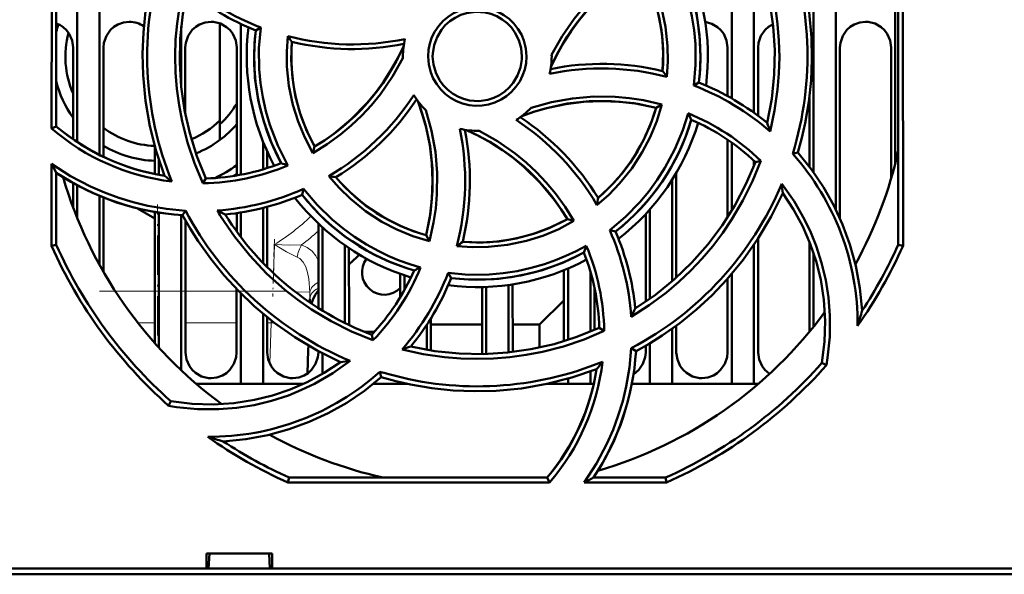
# Model space of a CAD drawing. Extents: x -1358 to 1757, y -1497 to 607.
# Tile 5 of 97: x -32 to 34, y -1349 to -1311. Entities that reach past the tile are written whole.
import ezdxf

# ---------------------------------------------------------------- set-up
doc = ezdxf.new("R2010")
doc.units = 0
doc.linetypes.add('DASHDOT', pattern=[18.5, 12, -3, 0.5, -3])

msp = doc.modelspace()

# ---------------------------------------------------------------- linework, layer by layer
at = {"color": 7, "lineweight": 50}
for p, q in [((-27.109, -1299.949), (-27.109, -1320.424)), ((-30.321, -1318.663), (-30.305, -1301.1)), ((-30.009, -1318.518), (-30.009, -1301.163)), ((-28.609, -1302.982), (-28.609, -1319.565)), ((15.391, -1305.691), (15.391, -1316.635)), ((16.891, -1306.465), (16.891, -1317.601)), ((20.891, -1306.135), (20.891, -1321.596)), ((22.391, -1306.631), (22.391, -1324.099)), ((26.391, -1308.95), (26.391, -1320.985)), ((26.591, -1326.47), (26.591, -1309.115)), ((26.894, -1308.974), (26.91, -1326.538)), ((-21.609, -1311.803), (-21.609, -1315.814)), ((-19.009, -1311.592), (-19.009, -1318.114)), ((-17.609, -1311.625), (-17.609, -1321.768)), ((-16.27, -1311.865), (-16.606, -1312.063)), ((-28.882, -1319.375), (-28.879, -1313.217)), ((-26.839, -1313.217), (-26.836, -1320.558)), ((-21.339, -1313.217), (-21.337, -1317.661)), ((-17.883, -1321.817), (-17.879, -1313.217)), ((-6.709, -1313.817), (-6.708, -1313.924)), ((3.291, -1313.817), (3.29, -1313.709)), ((15.12, -1316.483), (15.121, -1313.217)), ((17.161, -1313.217), (17.163, -1317.8)), ((22.661, -1313.217), (22.666, -1324.686)), ((26.117, -1321.983), (26.121, -1313.217)), ((12.851, -1315.771), (13.188, -1315.57)), ((10.691, -1317.041), (10.307, -1317.261)), ((20.618, -1321.227), (20.62, -1316.603)), ((-19.009, -1318.114), (-19.009, -1319.429)), ((-30.009, -1318.518), (-30.321, -1318.663)), ((-16.109, -1319.552), (-16.109, -1321.406)), ((15.116, -1324.632), (15.118, -1319.411)), ((15.391, -1319.601), (15.391, -1324.192)), ((-23.383, -1321.718), (-23.382, -1319.867)), ((-15.836, -1320.195), (-15.836, -1321.322)), ((-12.757, -1320.307), (-12.642, -1319.877)), ((19.491, -1320.357), (19.843, -1320.28)), ((-30.328, -1326.538), (-30.323, -1321.036)), ((-23.109, -1320.767), (-23.109, -1321.772)), ((-15.709, -1320.469), (-15.836, -1320.542)), ((16.891, -1320.825), (16.891, -1321.167)), ((17.354, -1320.833), (16.988, -1320.916)), ((-30.009, -1326.47), (-30.009, -1321.631)), ((-17.883, -1321.724), (-18.105, -1321.852)), ((11.665, -1321.652), (11.668, -1328.687)), ((-28.884, -1323.943), (-28.883, -1322.314)), ((-20.15, -1322.335), (-19.95, -1322.016)), ((11.391, -1322.101), (11.391, -1328.932)), ((-28.609, -1322.468), (-28.609, -1324.652)), ((-13.381, -1322.72), (-13.482, -1323.11)), ((-27.109, -1323.184), (-27.109, -1327.811)), ((-26.835, -1323.296), (-26.832, -1328.302)), ((-23.384, -1324.698), (-24.547, -1324.026)), ((-23.388, -1333.079), (-23.384, -1324.263)), ((-23.109, -1324.311), (-23.109, -1333.388)), ((-21.518, -1324.486), (-21.322, -1324.18)), ((-17.884, -1325.578), (-17.884, -1324.346)), ((-17.609, -1324.304), (-17.609, -1325.947)), ((-16.109, -1323.998), (-16.109, -1327.694)), ((-15.834, -1323.926), (-15.833, -1327.975)), ((9.613, -1330.303), (9.616, -1324.399)), ((9.891, -1324.097), (9.891, -1330.109)), ((-21.609, -1324.48), (-21.609, -1334.911)), ((-21.334, -1324.821), (-21.33, -1333.717)), ((-12.387, -1330.727), (-12.384, -1325.055)), ((4.789, -1324.869), (4.351, -1324.749)), ((-12.109, -1330.899), (-12.109, -1325.31)), ((7.194, -1325.491), (7.585, -1325.59)), ((-4.928, -1326.228), (-5.154, -1325.832)), ((17.167, -1326.066), (17.17, -1333.717)), ((20.612, -1332.33), (20.615, -1326.248)), ((-30.009, -1326.47), (-30.328, -1326.538)), ((-10.609, -1331.726), (-10.609, -1326.507)), ((-10.333, -1326.696), (-10.331, -1331.861)), ((16.891, -1326.48), (16.891, -1335.817)), ((20.891, -1326.998), (20.891, -1331.989)), ((26.91, -1326.538), (26.591, -1326.47)), ((-3.671, -1328.364), (-3.463, -1328.714)), ((4.112, -1332.952), (4.114, -1328.181)), ((4.391, -1328.066), (4.391, -1332.865)), ((5.891, -1328.253), (5.891, -1332.316)), ((-6.886, -1329.995), (-6.886, -1328.427)), ((-6.609, -1329.517), (-6.609, -1328.522)), ((15.112, -1333.717), (15.114, -1328.757)), ((15.391, -1328.44), (15.391, -1335.817)), ((-17.888, -1333.717), (-17.886, -1329.456)), ((-1.388, -1333.717), (-1.386, -1329.313)), ((-1.109, -1329.305), (-1.109, -1333.808)), ((0.391, -1329.174), (0.391, -1333.706)), ((0.668, -1329.133), (0.67, -1333.675)), ((6.168, -1329.346), (6.169, -1332.199)), ((-17.609, -1329.737), (-17.609, -1335.817)), ((-12.962, -1330.099), (-12.969, -1330.345)), ((2.481, -1331.829), (4.113, -1330.216)), ((-16.109, -1331.105), (-16.109, -1335.817)), ((-15.831, -1331.334), (-15.83, -1333.717)), ((-4.831, -1331.425), (-4.83, -1333.572)), ((-9.275, -1332.329), (-8.637, -1332.329)), ((-5.109, -1331.86), (-5.109, -1333.526)), ((-1.387, -1331.829), (-4.831, -1331.829)), ((2.481, -1331.829), (0.669, -1331.829)), ((2.481, -1333.374), (2.481, -1331.829)), ((6.819, -1332.264), (6.49, -1332.057)), ((11.391, -1332.112), (11.391, -1335.817)), ((11.669, -1331.91), (11.67, -1333.717)), ((-8.808, -1332.513), (-8.721, -1332.892)), ((-13.067, -1333.552), (-13.115, -1335.124)), ((-13.058, -1333.246), (-13.067, -1333.552)), ((-12.388, -1333.717), (-12.388, -1333.621)), ((8.646, -1333.425), (8.96, -1333.626)), ((9.612, -1333.717), (9.612, -1333.261)), ((9.891, -1333.096), (9.891, -1335.817)), ((-12.109, -1335.143), (-12.109, -1333.769)), ((-1.392, -1333.815), (-1.388, -1333.717)), ((-8.173, -1335.367), (-8.253, -1335.002)), ((5.891, -1334.994), (5.891, -1335.817)), ((21.458, -1334.415), (21.763, -1334.563)), ((-8.193, -1335.386), (-8.149, -1335.375)), ((4.391, -1335.475), (4.391, -1335.817)), ((-17.609, -1335.817), (-20.604, -1335.817)), ((-16.109, -1335.817), (-17.609, -1335.817)), ((-13.388, -1335.817), (-16.109, -1335.817)), ((-6.609, -1335.817), (-8.704, -1335.817)), ((-6.609, -1335.817), (-6.609, -1335.777)), ((-6.431, -1335.817), (-6.609, -1335.817)), ((4.391, -1335.817), (3.018, -1335.817)), ((5.891, -1335.817), (4.391, -1335.817)), ((6.122, -1335.817), (5.891, -1335.817)), ((9.891, -1335.817), (8.677, -1335.817)), ((11.391, -1335.817), (9.891, -1335.817)), ((15.391, -1335.817), (11.391, -1335.817)), ((16.891, -1335.817), (15.391, -1335.817)), ((17.185, -1335.817), (16.891, -1335.817)), ((-22.308, -1336.983), (-22.457, -1337.29)), ((-14.434, -1342.45), (-14.363, -1342.116)), ((-14.363, -1342.116), (2.993, -1342.116)), ((2.993, -1342.116), (3.148, -1342.45)), ((6.106, -1342.116), (10.944, -1342.116)), ((10.944, -1342.116), (11.015, -1342.45)), ((3.148, -1342.45), (-14.434, -1342.45)), ((11.015, -1342.45), (5.472, -1342.45)), ((-19.912, -1348.217), (-19.912, -1347.217)), ((-19.911, -1347.217), (-15.507, -1347.217)), ((-19.773, -1348.217), (-19.709, -1347.217)), ((-15.709, -1347.217), (-15.645, -1348.217)), ((-15.507, -1347.217), (-15.507, -1348.217)), ((-139.506, -1348.217), (-19.912, -1348.217)), ((-19.912, -1348.217), (-19.773, -1348.217)), ((-19.859, -1348.217), (-15.559, -1348.217)), ((-15.645, -1348.217), (-15.506, -1348.217)), ((-15.506, -1348.217), (93.088, -1348.217)), ((103.268, -1348.616), (-149.686, -1348.616))]:
    msp.add_line(p, q, dxfattribs=at)
at = {"color": 7, "linetype": 'DASHDOT', "lineweight": 18, "ltscale": 0.219763}
msp.add_line((-23.209, -1332.562), (-23.209, -1323.771), dxfattribs=at)
at = {"color": 7, "linetype": 'DASHDOT', "lineweight": 18, "ltscale": 0.096038}
msp.add_line((-15.341, -1326.097), (-15.458, -1329.937), dxfattribs=at)
at = {"color": 7, "lineweight": 18}
for p, q in [((-15.411, -1328.385), (-15.352, -1326.464)), ((-26.046, -1329.586), (-23.387, -1329.586)), ((-21.332, -1329.586), (-17.887, -1329.586)), ((-13.951, -1329.632), (-12.959, -1329.662)), ((-15.566, -1331.708), (-15.557, -1331.551)), ((-23.388, -1331.708), (-24.532, -1331.708)), ((-17.888, -1331.708), (-21.331, -1331.708)), ((-15.566, -1331.708), (-15.831, -1331.708)), ((-15.65, -1334.461), (-15.566, -1331.708))]:
    msp.add_line(p, q, dxfattribs=at)
at = {"color": 7, "linetype": 'DASHDOT', "lineweight": 18, "ltscale": 0.31469}
msp.add_line((-14.508, -1329.586), (-27.096, -1329.586), dxfattribs=at)
at = {"color": 7, "lineweight": 50}
for points in [[(17.785, -1318.288), (18.089, -1316.66), (18.256, -1315.031), (18.288, -1313.404), (18.187, -1311.785), (17.964, -1310.21), (17.615, -1308.654), (17.138, -1307.121), (16.532, -1305.616)], [(16.722, -1305.311), (17.292, -1306.667), (17.759, -1308.052), (18.123, -1309.465), (18.33, -1310.551), (18.479, -1311.649), (18.569, -1312.755), (18.599, -1313.864), (18.569, -1314.958), (18.48, -1316.048), (18.274, -1317.455), (17.969, -1318.852)], [(19.313, -1305.796), (19.875, -1307.458), (20.302, -1309.142), (20.595, -1310.843), (20.755, -1312.554), (20.79, -1313.994), (20.734, -1315.431), (20.585, -1316.866), (20.341, -1318.301), (20.115, -1319.293), (19.842, -1320.28)], [(12.851, -1315.771), (12.97, -1314.389), (12.953, -1313), (12.866, -1312.057), (12.719, -1311.116), (12.512, -1310.173), (12.105, -1308.827), (11.573, -1307.533), (11.037, -1306.499)], [(11.468, -1306.649), (12.131, -1308.021), (12.651, -1309.436), (13.02, -1310.887), (13.235, -1312.37), (13.297, -1313.875), (13.265, -1314.721), (13.188, -1315.57)], [(-22.731, -1321.837), (-23.293, -1320.175), (-23.72, -1318.491), (-24.013, -1316.79), (-24.173, -1315.079), (-24.208, -1313.639), (-24.152, -1312.202), (-24.003, -1310.767), (-23.759, -1309.332), (-23.533, -1308.34), (-23.26, -1307.354)], [(9.224, -1307.756), (8.57, -1308.172), (7.943, -1308.618), (6.774, -1309.593), (5.714, -1310.678), (5.133, -1311.379), (4.592, -1312.116), (4.093, -1312.891), (3.641, -1313.698), (3.239, -1314.535)], [(3.29, -1313.709), (3.994, -1312.463), (4.809, -1311.293), (5.416, -1310.554), (6.069, -1309.853), (6.767, -1309.191), (7.503, -1308.574), (8.394, -1307.925), (9.334, -1307.339)], [(10.752, -1314.796), (10.792, -1313.58), (10.717, -1312.379), (10.525, -1311.196), (10.216, -1310.039), (9.793, -1308.912), (9.223, -1307.756)], [(9.334, -1307.339), (9.885, -1308.374), (10.335, -1309.444), (10.683, -1310.547), (10.951, -1311.818), (11.086, -1313.113), (11.098, -1314.145), (11.027, -1315.183)], [(-20.15, -1322.338), (-20.719, -1320.979), (-21.186, -1319.591), (-21.548, -1318.175), (-21.753, -1317.092), (-21.9, -1315.997), (-21.988, -1314.889), (-22.016, -1313.778), (-21.985, -1312.683), (-21.894, -1311.591), (-21.688, -1310.189), (-21.382, -1308.797)], [(-21.203, -1309.346), (-21.507, -1310.973), (-21.674, -1312.602), (-21.706, -1314.229), (-21.605, -1315.849), (-21.382, -1317.423), (-21.033, -1318.979), (-20.556, -1320.512), (-19.95, -1322.017)], [(-5.016, -1313.817), (-4.988, -1313.374), (-4.902, -1312.945), (-4.757, -1312.531), (-4.556, -1312.137), (-4.302, -1311.766), (-4.002, -1311.433), (-3.671, -1311.152), (-3.302, -1310.918), (-2.893, -1310.731), (-2.462, -1310.599), (-2.028, -1310.525), (-1.591, -1310.511), (-1.156, -1310.557), (-0.719, -1310.664), (-0.298, -1310.827), (0.086, -1311.038), (0.435, -1311.297), (0.75, -1311.607), (1.024, -1311.958), (1.253, -1312.348), (1.424, -1312.751), (1.556, -1313.273), (1.598, -1313.817)], [(1.291, -1313.817), (1.236, -1313.271), (1.077, -1312.729), (0.821, -1312.215), (0.582, -1311.882), (0.296, -1311.585), (-0.038, -1311.327), (-0.401, -1311.118), (-0.791, -1310.96), (-1.19, -1310.86), (-1.811, -1310.818), (-2.428, -1310.903), (-2.821, -1311.03), (-3.201, -1311.216), (-3.556, -1311.453), (-3.858, -1311.723), (-4.117, -1312.033), (-4.409, -1312.529), (-4.605, -1313.063), (-4.701, -1313.61), (-4.709, -1313.817)], [(-28.879, -1313.217), (-28.95, -1312.752), (-29.146, -1312.306), (-29.33, -1312.052), (-29.557, -1311.839), (-29.774, -1311.698), (-30.009, -1311.591)], [(-25.109, -1311.485), (-25.501, -1311.53), (-25.873, -1311.661), (-26.137, -1311.821), (-26.367, -1312.029), (-26.643, -1312.436), (-26.804, -1312.895), (-26.839, -1313.217)], [(-19.609, -1311.485), (-20.001, -1311.53), (-20.373, -1311.661), (-20.637, -1311.821), (-20.867, -1312.029), (-21.143, -1312.436), (-21.304, -1312.895), (-21.339, -1313.217)], [(-17.879, -1313.217), (-17.95, -1312.752), (-18.146, -1312.306), (-18.33, -1312.052), (-18.557, -1311.839), (-18.971, -1311.606), (-19.432, -1311.494), (-19.609, -1311.485)], [(15.121, -1313.217), (15.05, -1312.752), (14.854, -1312.306), (14.67, -1312.052), (14.443, -1311.839), (14.052, -1311.615), (13.617, -1311.5)], [(18.172, -1311.64), (17.863, -1311.821), (17.633, -1312.029), (17.357, -1312.436), (17.196, -1312.895), (17.161, -1313.217)], [(24.391, -1311.485), (23.999, -1311.53), (23.627, -1311.661), (23.363, -1311.821), (23.133, -1312.029), (22.857, -1312.436), (22.696, -1312.895), (22.661, -1313.217)], [(26.121, -1313.217), (26.05, -1312.752), (25.854, -1312.306), (25.67, -1312.052), (25.443, -1311.839), (25.029, -1311.606), (24.568, -1311.494), (24.391, -1311.485)], [(-14.886, -1320.984), (-15.55, -1319.612), (-16.069, -1318.198), (-16.438, -1316.746), (-16.653, -1315.263), (-16.715, -1313.759), (-16.683, -1312.912), (-16.606, -1312.063)], [(-16.27, -1311.865), (-16.384, -1313.266), (-16.363, -1314.667), (-16.273, -1315.613), (-16.124, -1316.556), (-15.915, -1317.497), (-15.653, -1318.403), (-15.117, -1319.806), (-14.438, -1321.142)], [(-12.756, -1320.309), (-13.309, -1319.26), (-13.76, -1318.178), (-14.109, -1317.066), (-14.375, -1315.793), (-14.509, -1314.501), (-14.519, -1313.479), (-14.446, -1312.453)], [(-14.17, -1312.837), (-14.21, -1314.053), (-14.135, -1315.255), (-13.943, -1316.437), (-13.634, -1317.594), (-13.211, -1318.721), (-12.641, -1319.878)], [(-12.642, -1319.877), (-11.988, -1319.461), (-11.361, -1319.015), (-10.192, -1318.04), (-9.132, -1316.955), (-8.551, -1316.254), (-8.01, -1315.517), (-7.512, -1314.742), (-7.059, -1313.935), (-6.657, -1313.098)], [(1.598, -1313.817), (1.571, -1314.259), (1.486, -1314.689), (1.341, -1315.103), (1.141, -1315.497), (0.887, -1315.868), (0.589, -1316.202), (0.257, -1316.483), (-0.111, -1316.718), (-0.52, -1316.906), (-0.95, -1317.039), (-1.384, -1317.114), (-1.821, -1317.128), (-2.256, -1317.083), (-2.693, -1316.977), (-3.114, -1316.814), (-3.499, -1316.605), (-3.848, -1316.346), (-4.164, -1316.037), (-4.438, -1315.687), (-4.669, -1315.297), (-4.84, -1314.894), (-4.974, -1314.366), (-5.016, -1313.817)], [(-4.709, -1313.817), (-4.654, -1314.362), (-4.495, -1314.904), (-4.239, -1315.418), (-4, -1315.751), (-3.714, -1316.048), (-3.38, -1316.306), (-3.017, -1316.515), (-2.628, -1316.673), (-2.228, -1316.773), (-1.607, -1316.815), (-0.99, -1316.73), (-0.597, -1316.603), (-0.217, -1316.417), (0.138, -1316.18), (0.44, -1315.91), (0.699, -1315.6), (0.991, -1315.104), (1.187, -1314.57), (1.283, -1314.023), (1.291, -1313.817)], [(-6.708, -1313.924), (-7.41, -1315.171), (-8.223, -1316.341), (-8.829, -1317.081), (-9.48, -1317.783), (-10.177, -1318.446), (-10.912, -1319.064), (-11.809, -1319.719), (-12.756, -1320.309)], [(-5.153, -1325.832), (-4.856, -1324.338), (-4.709, -1322.838), (-4.717, -1321.34), (-4.882, -1319.851), (-5.201, -1318.379), (-5.437, -1317.589), (-5.716, -1316.808)], [(-5.154, -1325.832), (-4.903, -1324.617), (-4.757, -1323.4), (-4.711, -1322.186), (-4.763, -1320.982), (-4.91, -1319.779), (-5.156, -1318.582), (-5.408, -1317.688), (-5.716, -1316.808)], [(10.307, -1317.261), (8.813, -1316.963), (7.313, -1316.817), (5.814, -1316.825), (4.325, -1316.989), (2.853, -1317.308), (2.063, -1317.544), (1.282, -1317.823)], [(10.307, -1317.261), (9.091, -1317.011), (7.874, -1316.865), (6.66, -1316.819), (5.456, -1316.87), (4.253, -1317.018), (3.056, -1317.264), (2.162, -1317.515), (1.282, -1317.823)], [(1.907, -1317.27), (3.288, -1316.886), (4.693, -1316.634), (6.125, -1316.516), (7.562, -1316.531), (8.514, -1316.616), (9.461, -1316.76), (10.691, -1317.039)], [(10.691, -1317.039), (10.352, -1318.157), (9.915, -1319.23), (9.382, -1320.256), (8.673, -1321.345), (7.853, -1322.358), (7.123, -1323.106), (6.328, -1323.8)], [(-5.163, -1317.432), (-4.777, -1318.813), (-4.523, -1320.217), (-4.404, -1321.648), (-4.418, -1323.085), (-4.501, -1324.037), (-4.644, -1324.983), (-4.926, -1326.229)], [(7.194, -1325.491), (8.252, -1324.601), (9.22, -1323.611), (9.825, -1322.883), (10.386, -1322.113), (10.907, -1321.3), (11.572, -1320.058), (12.113, -1318.765), (12.47, -1317.64)], [(4.351, -1324.749), (3.935, -1324.095), (3.49, -1323.469), (2.514, -1322.299), (1.429, -1321.24), (0.729, -1320.658), (-0.009, -1320.118), (-0.784, -1319.619), (-1.591, -1319.167), (-2.427, -1318.765)], [(-1.592, -1318.815), (-0.345, -1319.519), (0.826, -1320.333), (1.566, -1320.941), (2.268, -1321.593), (2.931, -1322.291), (3.549, -1323.026), (4.202, -1323.922), (4.791, -1324.868)], [(19.842, -1320.28), (20.755, -1321.41), (21.559, -1322.595), (22.257, -1323.831), (22.851, -1325.118), (23.342, -1326.452), (23.741, -1327.896), (24.015, -1329.379), (24.16, -1330.898)], [(-30.323, -1321.036), (-29.05, -1321.857), (-27.712, -1322.561), (-26.776, -1322.968), (-25.816, -1323.321), (-24.846, -1323.614), (-23.862, -1323.849), (-22.601, -1324.062), (-21.322, -1324.18)], [(17.355, -1320.832), (16.8, -1322.193), (16.151, -1323.503), (15.41, -1324.759), (14.788, -1325.675), (14.117, -1326.557), (13.4, -1327.403), (12.637, -1328.208), (11.844, -1328.961), (11.01, -1329.669), (9.855, -1330.53), (8.634, -1331.311)], [(8.913, -1330.762), (10.279, -1329.826), (11.55, -1328.792), (12.722, -1327.665), (13.797, -1326.448), (14.752, -1325.177), (15.606, -1323.83), (16.352, -1322.408), (16.988, -1320.916)], [(-4.926, -1326.229), (-6.039, -1325.89), (-7.109, -1325.453), (-8.133, -1324.92), (-9.224, -1324.209), (-10.241, -1323.385), (-10.993, -1322.653), (-11.69, -1321.854)], [(18.752, -1322.385), (19.581, -1323.551), (20.291, -1324.782), (20.706, -1325.65), (21.066, -1326.543), (21.436, -1327.682), (21.715, -1328.845), (21.903, -1330.026), (21.998, -1331.218), (21.988, -1332.648), (21.843, -1334.075), (21.762, -1334.563)], [(-13.381, -1322.72), (-12.471, -1323.794), (-11.466, -1324.772), (-10.734, -1325.378), (-9.964, -1325.939), (-9.153, -1326.456), (-8.33, -1326.912), (-7.648, -1327.239), (-6.952, -1327.528), (-6.243, -1327.779), (-5.521, -1327.992)], [(18.826, -1323.01), (18.048, -1324.583), (17.16, -1326.076), (16.164, -1327.485), (15.068, -1328.809), (14.075, -1329.852), (13.019, -1330.828), (11.899, -1331.738), (10.712, -1332.579), (9.85, -1333.12), (8.96, -1333.626)], [(21.458, -1334.415), (21.64, -1332.989), (21.686, -1331.574), (21.596, -1330.175), (21.377, -1328.798), (21.075, -1327.583), (20.674, -1326.398), (20.169, -1325.241), (19.551, -1324.104), (18.826, -1323.01)], [(-10.903, -1334.352), (-12.476, -1333.574), (-13.969, -1332.686), (-15.378, -1331.69), (-16.702, -1330.593), (-17.744, -1329.6), (-18.721, -1328.545), (-19.63, -1327.424), (-20.471, -1326.237), (-21.013, -1325.376), (-21.518, -1324.486)], [(-18.963, -1324.55), (-18.038, -1325.916), (-17.01, -1327.194), (-15.871, -1328.392), (-14.638, -1329.495), (-13.762, -1330.179), (-12.852, -1330.814), (-11.534, -1331.61), (-10.157, -1332.304), (-8.722, -1332.893)], [(4.791, -1324.868), (3.763, -1325.417), (2.698, -1325.866), (1.598, -1326.214), (0.327, -1326.483), (-0.971, -1326.62), (-2.026, -1326.634), (-3.088, -1326.561)], [(-2.688, -1326.278), (-1.473, -1326.318), (-0.271, -1326.243), (0.911, -1326.051), (2.068, -1325.742), (3.195, -1325.318), (4.352, -1324.749)], [(-3.671, -1328.364), (-2.298, -1328.484), (-0.916, -1328.469), (0.024, -1328.382), (0.962, -1328.235), (1.904, -1328.029), (2.814, -1327.769), (3.538, -1327.516), (4.246, -1327.226), (4.939, -1326.899), (5.617, -1326.534)], [(5.458, -1326.993), (4.087, -1327.657), (2.672, -1328.176), (1.22, -1328.545), (-0.262, -1328.761), (-1.767, -1328.822), (-2.613, -1328.791), (-3.463, -1328.714)], [(-12.386, -1329.52), (-12.598, -1329.832), (-12.761, -1330.171), (-12.85, -1330.426)], [(6.821, -1332.264), (5.467, -1332.833), (4.082, -1333.301), (2.67, -1333.665), (1.582, -1333.873), (0.483, -1334.022), (-0.622, -1334.112), (-1.73, -1334.143), (-2.823, -1334.114), (-3.913, -1334.025), (-5.346, -1333.815), (-6.769, -1333.502)], [(-6.18, -1333.31), (-4.553, -1333.615), (-2.923, -1333.781), (-1.297, -1333.813), (0.323, -1333.713), (1.897, -1333.49), (3.453, -1333.141), (4.987, -1332.663), (6.492, -1332.057)], [(5.472, -1342.45), (6.298, -1341.181), (7.005, -1339.846), (7.415, -1338.912), (7.771, -1337.954), (8.067, -1336.986), (8.305, -1336.003), (8.525, -1334.723), (8.646, -1333.425)], [(-10.257, -1334.275), (-11.421, -1335.104), (-12.651, -1335.816), (-13.518, -1336.231), (-14.411, -1336.592), (-15.548, -1336.963), (-16.711, -1337.244), (-17.892, -1337.432), (-19.084, -1337.528), (-20.513, -1337.52), (-21.939, -1337.376), (-22.457, -1337.29)], [(-21.33, -1333.717), (-21.258, -1334.18), (-21.062, -1334.624), (-20.878, -1334.876), (-20.651, -1335.088), (-20.238, -1335.32), (-19.777, -1335.428), (-19.609, -1335.437)], [(-19.609, -1335.437), (-19.214, -1335.391), (-18.839, -1335.258), (-18.577, -1335.096), (-18.349, -1334.886), (-18.077, -1334.478), (-17.92, -1334.019), (-17.888, -1333.717)], [(-15.83, -1333.717), (-15.758, -1334.18), (-15.562, -1334.624), (-15.378, -1334.876), (-15.151, -1335.088), (-14.738, -1335.32), (-14.277, -1335.428), (-14.109, -1335.437)], [(-14.109, -1335.437), (-13.714, -1335.391), (-13.339, -1335.258), (-13.077, -1335.096), (-12.849, -1334.886), (-12.577, -1334.478), (-12.42, -1334.019), (-12.388, -1333.717)], [(8.791, -1335.186), (9.151, -1334.886), (9.423, -1334.478), (9.58, -1334.019), (9.612, -1333.717)], [(11.67, -1333.717), (11.742, -1334.18), (11.938, -1334.624), (12.122, -1334.876), (12.349, -1335.088), (12.762, -1335.32), (13.223, -1335.428), (13.391, -1335.437)], [(13.391, -1335.437), (13.786, -1335.391), (14.161, -1335.258), (14.423, -1335.096), (14.651, -1334.886), (14.923, -1334.478), (15.08, -1334.019), (15.112, -1333.717)], [(17.17, -1333.717), (17.242, -1334.18), (17.438, -1334.624), (17.622, -1334.876), (17.935, -1335.15)], [(-22.308, -1336.983), (-20.882, -1337.166), (-19.466, -1337.211), (-18.068, -1337.122), (-16.691, -1336.903), (-15.476, -1336.601), (-14.291, -1336.2), (-13.134, -1335.695), (-11.997, -1335.076), (-10.903, -1334.352)], [(6.311, -1334.838), (4.649, -1335.4), (2.965, -1335.828), (1.265, -1336.12), (-0.447, -1336.281), (-1.886, -1336.316), (-3.323, -1336.26), (-4.758, -1336.111), (-6.193, -1335.867), (-7.185, -1335.64), (-8.172, -1335.368)], [(-8.172, -1335.368), (-9.302, -1336.28), (-10.487, -1337.085), (-11.724, -1337.783), (-13.01, -1338.377), (-14.344, -1338.868), (-15.788, -1339.267), (-17.272, -1339.54), (-18.79, -1339.686)]]:
    msp.add_lwpolyline(points, dxfattribs=at)
at = {"color": 7, "lineweight": 18}
for points in [[(-13.813, -1327.299), (-14.539, -1326.952), (-15.352, -1326.464)], [(-15.352, -1326.464), (-14.353, -1326.5), (-13.52, -1326.486)], [(-13.52, -1326.486), (-13.136, -1326.652), (-12.817, -1326.907), (-12.571, -1327.219), (-12.385, -1327.572)], [(-12.959, -1329.662), (-13.031, -1328.759), (-13.113, -1328.344), (-13.24, -1327.956), (-13.412, -1327.634), (-13.646, -1327.39), (-13.813, -1327.299)]]:
    msp.add_lwpolyline(points, dxfattribs=at)
at = {"color": 7, "lineweight": 50}
for centre, radius, start, end in [((-1.716, -1313.797), 22.199, 342.81091, 22.15283), ((-1.709, -1313.817), 15.5, 352.75852, 28.28278), ((-1.701, -1313.815), 14.992, 353.2776, 28.55355), ((-1.702, -1313.796), 22.199, 162.9283, 202.31487), ((-1.7, -1313.815), 12.49, 355.49399, 29.0174), ((-10.097, -1295.783), 17.226, 229.07126, 249.00303), ((-10.157, -1295.906), 17.396, 230.58367, 248.24047), ((-23.209, -1313.829), 7, 161.88722, 166.28712), ((-25.105, -1313.222), 1.737, 55.40934, 90.12117), ((-23.209, -1313.829), 6.188, 165.10325, 203.5793), ((-1.709, -1313.817), 15.5, 172.75832, 208.28287), ((-1.715, -1313.818), 14.993, 173.27679, 208.54961), ((-10.101, -1295.723), 17.286, 255.44136, 281.78891), ((-0.577, -1302.813), 16.89, 214.80123, 216.40578), ((-1.71, -1313.817), 12.498, 175.50406, 209.00626), ((-10.106, -1296.037), 17.283, 256.40089, 281.57989), ((-1.709, -1313.817), 5, 166.42763, 179.99999), ((-1.709, -1313.817), 5, 346.40382, 360), ((6.688, -1331.596), 17.284, 76.40104, 101.57962), ((6.683, -1331.877), 17.251, 75.41344, 101.8149), ((-3.672, -1325.33), 17.862, 34.61917, 36.14068), ((-23.209, -1313.829), 7, 193.71282, 215.87357), ((6.678, -1331.819), 17.194, 48.95456, 68.96231), ((6.739, -1331.727), 17.396, 50.58355, 68.24028), ((-20.406, -1306.973), 17.247, 300.35718, 326.78306), ((-1.709, -1313.817), 5, 211.38447, 226.31339), ((-23.209, -1313.829), 6.188, 312.74385, 329.43446), ((-20.219, -1307.182), 17.284, 301.40077, 326.57907), ((-1.709, -1313.817), 5, 301.36761, 316.31182), ((-1.702, -1313.821), 12.492, 310.49621, 344.01685), ((-9.17, -1328.434), 24.18, 25.38447, 26.50377), ((6.657, -1331.862), 15.365, 45.87796, 67.77053), ((-23.209, -1313.829), 6, 292.40107, 314.427), ((-23.209, -1313.829), 7, 306.8699, 319.56019), ((-8.536, -1332.496), 17.222, 30.33021, 56.80168), ((-8.344, -1332.327), 17.284, 31.40071, 56.57917), ((-1.704, -1313.821), 14.993, 308.27975, 343.55042), ((-1.709, -1313.817), 15.5, 307.75877, 343.2808), ((6.75, -1331.722), 14.886, 46.5455, 66.54045), ((-2.903, -1325.353), 21.861, 17.30115, 18.85717), ((-20.378, -1307.048), 15.29, 229.43503, 263.0111), ((-20.353, -1306.984), 15.043, 230.06576, 260.90389), ((-23.209, -1313.829), 6, 232.79327, 268.24283), ((-19.785, -1322.193), 17.259, 345.33773, 11.7583), ((-1.709, -1313.817), 5, 256.35958, 271.34427), ((-19.489, -1322.214), 17.284, 346.40114, 11.57945), ((-23.209, -1313.829), 7, 291.71571, 306.8699), ((-23.209, -1313.829), 7, 238.78648, 268.57967), ((6.679, -1331.802), 17.18, 359.63043, 41.77454), ((-1.709, -1313.817), 29, 331.23465, 347.39627), ((3.424, -1303.63), 37.972, 207.28254, 208.2987), ((-20.349, -1307.136), 14.886, 271.53435, 291.52923), ((-7.883, -1301.676), 20.538, 250.06281, 251.38628), ((-20.367, -1307.009), 17.515, 236.59765, 266.23032), ((-20.393, -1306.944), 15.397, 270.90356, 292.75576), ((-23.209, -1313.829), 9.025, 295.29546, 306.16965), ((-1.709, -1313.817), 29, 196.23145, 233.70554), ((-9.809, -1305.894), 20.522, 230.97311, 232.7224), ((-8.056, -1302.013), 20.171, 259.62, 260.99359), ((-1.71, -1313.817), 12.499, 220.50471, 254.00711), ((-1.713, -1313.795), 22.195, 297.82125, 337.23019), ((-2.38, -1325.244), 21.322, 6.01078, 7.69933), ((-20.362, -1307.057), 17.149, 273.90941, 294.02134), ((-20.347, -1307.124), 17.398, 275.58228, 293.23819), ((-1.709, -1313.817), 15.5, 217.75854, 253.28091), ((-1.711, -1313.819), 14.996, 218.2815, 253.54464), ((-11.909, -1320.438), 18.545, 349.55635, 351.05817), ((-1.707, -1313.793), 22.195, 207.90271, 247.34311), ((-4.983, -1315.969), 16.404, 209.97554, 211.53947), ((-9.27, -1305.335), 21.284, 242.21354, 243.83811), ((-1.709, -1313.817), 19.999, 212.0822, 249.20931), ((-1.708, -1313.822), 12.494, 265.49995, 299.01339), ((-8.455, -1332.454), 17.127, 3.82573, 23.98599), ((-8.4, -1332.454), 17.396, 5.5807, 23.23745), ((-13.708, -1311.132), 18.731, 304.53918, 306.03748), ((-1.74, -1313.867), 31.27, 203.90469, 228.50886), ((-1.709, -1313.82), 14.996, 263.28209, 298.54851), ((-16.725, -1319.1), 23.545, 340.41211, 341.59126), ((-8.39, -1332.456), 14.886, 1.53454, 21.52944), ((-8.591, -1332.513), 15.414, 0.92602, 22.82025), ((-1.684, -1313.863), 31.277, 324.75262, 336.0942), ((-1.662, -1313.839), 30.947, 326.54988, 335.91186), ((-23.209, -1313.829), 19, 312.66312, 315.55896), ((-7.959, -1328.329), 1.5, 142.46425, 315.64672), ((-1.709, -1313.817), 15.5, 262.75857, 298.28273), ((-19.613, -1322.276), 14.885, 316.54396, 336.54009), ((-19.74, -1322.197), 15.356, 315.8501, 337.82662), ((-19.727, -1322.188), 17.203, 318.87706, 338.96268), ((-14.202, -1310.548), 19.482, 295.02564, 296.45056), ((-19.62, -1322.264), 17.396, 320.58363, 338.24028), ((-1.709, -1313.817), 29, 286.23149, 323.70534), ((-10.825, -1321.073), 21.988, 332.25071, 333.85485), ((2.074, -1324.912), 22.883, 342.18481, 344.8371), ((-13.243, -1312.611), 21.871, 287.21716, 288.83943), ((-8.517, -1332.474), 17.515, 326.59781, 356.22935), ((-13.119, -1313.294), 21.172, 276.00425, 277.76258), ((-1.702, -1313.789), 22.196, 254.42292, 292.27857), ((-8.492, -1332.499), 15.314, 319.47278, 353.14242), ((-10.017, -1321.622), 21.007, 321.01365, 322.78379), ((-19.711, -1322.189), 17.189, 269.60986, 311.80399), ((-0.722, -1309.601), 26.494, 253.48454, 254.81356), ((-8.542, -1332.46), 15.043, 320.06577, 350.90485), ((-1.687, -1313.877), 31.27, 293.96803, 318.58204), ((-1.729, -1313.873), 31.274, 234.63916, 246.03116), ((-12.802, -1317.597), 22.886, 252.12171, 254.83132), ((-1.709, -1313.817), 29, 241.23468, 257.38563), ((-1.732, -1313.864), 30.947, 236.54988, 245.91186), ((-11.884, -1308.698), 37.953, 297.21332, 298.29432)]:
    msp.add_arc(centre, radius, start, end, dxfattribs=at)
at = {"color": 7, "lineweight": 18}
for centre, radius, start, end in [((-23.209, -1313.829), 14.879, 301.87624, 313.89967), ((-23.209, -1313.829), 15.939, 307.43427, 312.77297), ((-11.498, -1327.671), 2.345, 149.62029, 170.87299), ((-22.165, -1329.83), 9.207, 358.32572, 1.03981)]:
    msp.add_arc(centre, radius, start, end, dxfattribs=at)
at = {"color": 7, "lineweight": 50}
for centre, major_axis, ratio, start_param, end_param in [((14503.687, -14106.016), (14497.992, -12795.343), 0.027196, 3.132993, 3.150188), ((-14509.85, 11480.806), (14500.737, -12797.766), 0.027194, 6.274586, 6.291779), ((-14308.416, 7885.503), (14317.23, -9206.087), 0.026517, 6.275203, 6.291165), ((-17203.168, 10326.375), (17213.896, -11648.607), 0.026224, 6.274852, 6.29152), ((3454.083, 6313.304), (-3480.682, -7633.985), 0.041511, 6.271702, 6.294669), ((-12794.74, -15820.155), (-12796.175, -14498.935), 0.027195, 3.132993, 3.150187), ((4212.117, 11279.605), (-4238.071, -12603.226), 0.03567, 6.273745, 6.292632), ((9196.543, 12991.23), (-9205.019, -14315.57), 0.026519, 6.275203, 6.291166), ((11639.497, 15889.142), (-11649.621, -17215.398), 0.026223, 6.274851, 6.291518), ((16788.74, 10985.861), (16815.465, 12318.002), 0.038131, 3.133395, 3.149791), ((-12594.426, 2899.773), (12602.521, -4237.833), 0.03567, 6.273743, 6.292631), ((-7630.481, 2142.728), (7635.637, -3481.436), 0.041508, 6.271704, 6.294669), ((-12301.481, 15476.763), (12318.096, -16815.594), 0.038131, 6.274988, 6.291384)]:
    msp.add_ellipse(centre, major_axis=major_axis, ratio=ratio, start_param=start_param, end_param=end_param, dxfattribs=at)
at = {"color": 7, "lineweight": 18}
for centre, major_axis, ratio, start_param, end_param in [((-11.466, -1329.708), (1.498, 0.071), 0.63921, 2.20101, 3.020328), ((-11.462, -1330.144), (1.499, -0.046), 0.621499, 2.253451, 3.141593), ((-15.566, -1333.476), (2.499, -0.076), 0.706942, 1.502227, 1.592392), ((-15.566, -1333.476), (2.499, -0.076), 0.706942, 0, 0.187606)]:
    msp.add_ellipse(centre, major_axis=major_axis, ratio=ratio, start_param=start_param, end_param=end_param, dxfattribs=at)

doc.saveas('drawing.dxf')
